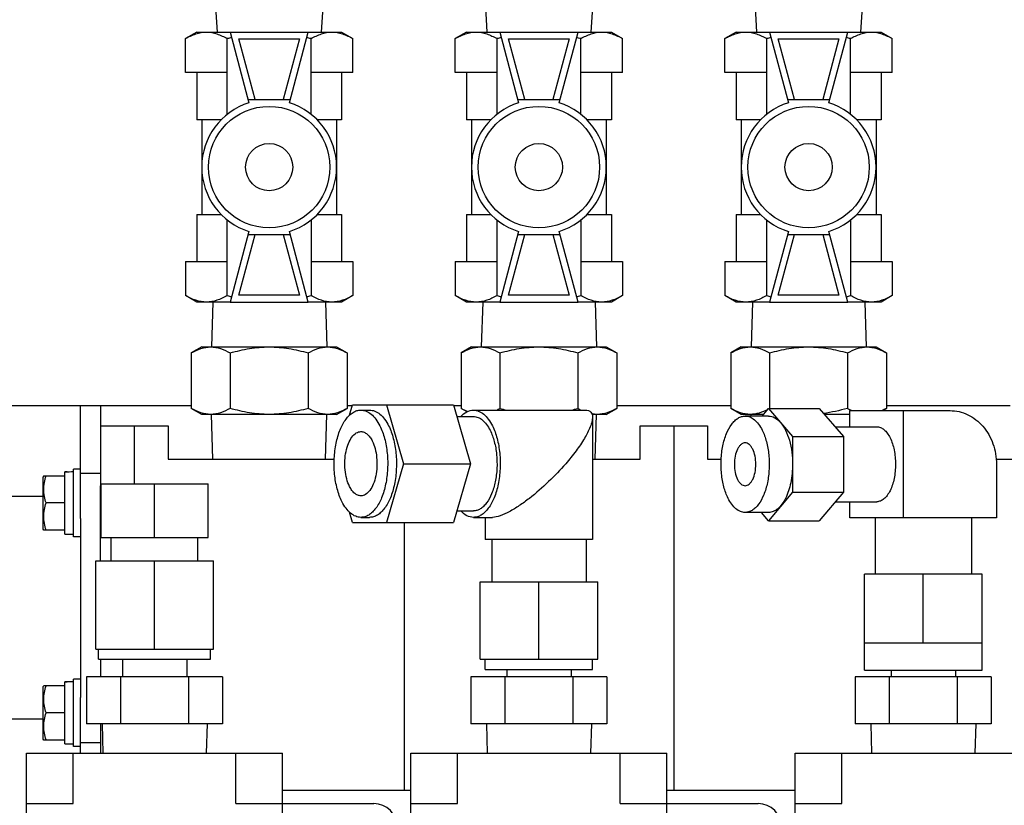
# Model space of a CAD drawing. Header units: millimetres. Extents: x 0 to 4195, y 0 to 2965.
# Tile 10 of 27: x 527 to 673, y 2134 to 2250. Entities that reach past the tile are written whole.
import ezdxf

# ---------------------------------------------------------------- set-up
doc = ezdxf.new("R2010")
doc.units = ezdxf.units.MM
doc.header["$LTSCALE"] = 231.275
doc.layers.get('0').update_dxf_attribs({"linetype": 'CONTINUOUS'})
for name, color, linetype in [('02___PRT_ALL_AXES', 7, 'CONTINUOUS'), ('3_DATUM_AXES', 7, 'CONTINUOUS'), ('7_ALL_FEATURES', 7, 'CONTINUOUS'), ('_11165', 7, 'CONTINUOUS'), ('_26916', 7, 'CONTINUOUS'), ('ALL_AXIS', 7, 'CONTINUOUS'), ('ALL_FEATURE', 7, 'CONTINUOUS')]:
    doc.layers.add(name, color=color, linetype=linetype)

msp = doc.modelspace()

# ---------------------------------------------------------------- linework, layer by layer
at = {"color": 7, "linetype": 'Continuous'}
for p, q in [((575.5503, 2191.8322), (575.9968, 2193.379)), ((575.9968, 2193.379), (590.9747, 2193.379)), ((581.037, 2193.379), (583.5572, 2184.649)), ((590.9747, 2193.379), (593.4948, 2184.649)), ((503.6143, 2193.269), (538.6143, 2193.269)), ((535.6143, 2181.1072), (535.6143, 2193.269)), ((538.6143, 2193.269), (538.6143, 2181.3831)), ((577.2179, 2192.599), (578.5169, 2192.599)), ((593.9062, 2192.599), (610.4992, 2192.599)), ((636.7074, 2191.714), (637.6646, 2192.8193)), ((637.6646, 2192.8193), (641.2371, 2188.6941)), ((637.6646, 2192.8193), (645.1991, 2192.8193)), ((645.1991, 2192.8193), (648.7716, 2188.6941)), ((649.7544, 2190.124), (649.7544, 2192.519)), ((649.7544, 2192.519), (664.5893, 2192.519)), ((657.7044, 2176.619), (657.7044, 2192.519)), ((591.4741, 2191.649), (593.9062, 2191.649)), ((611.5643, 2191.5286), (611.5643, 2173.439)), ((637.6646, 2191.714), (634.2005, 2191.714)), ((543.6143, 2190.269), (548.6143, 2190.269)), ((548.6143, 2190.269), (548.6143, 2185.309)), ((618.6143, 2185.309), (618.6143, 2190.269)), ((618.6143, 2190.269), (628.6143, 2190.269)), ((628.6143, 2190.269), (628.6143, 2185.309)), ((647.5333, 2190.124), (653.7294, 2190.124)), ((641.2371, 2188.6941), (641.2371, 2180.4438)), ((641.2371, 2188.6941), (648.7716, 2188.6941)), ((648.7716, 2188.6941), (648.7716, 2180.4438)), ((548.6143, 2185.309), (573.2717, 2185.309)), ((583.5572, 2184.649), (581.037, 2175.919)), ((583.5572, 2184.649), (593.4948, 2184.649)), ((593.4948, 2184.649), (590.9747, 2175.919)), ((611.5643, 2185.309), (618.6143, 2185.309)), ((628.6143, 2185.309), (630.6527, 2185.309)), ((671.4182, 2185.309), (687.6527, 2185.309)), ((671.4742, 2184.569), (671.4742, 2176.619)), ((533.3143, 2174.2253), (533.3143, 2183.425)), ((535.6143, 2183.269), (538.6143, 2183.269)), ((538.6743, 2173.729), (538.6743, 2181.669)), ((538.6743, 2181.669), (554.5543, 2181.669)), ((546.6143, 2173.729), (546.6143, 2181.669)), ((554.5543, 2173.729), (554.5543, 2181.669)), ((641.2371, 2180.4438), (637.6646, 2176.1977)), ((641.2371, 2180.4438), (648.7716, 2180.4438)), ((648.7716, 2180.4438), (645.1991, 2176.1977)), ((647.5686, 2179.014), (653.7294, 2179.014)), ((649.7544, 2176.619), (649.7544, 2179.014)), ((575.9968, 2175.919), (575.5503, 2177.4657)), ((591.4741, 2177.649), (593.9062, 2177.649)), ((637.6646, 2177.424), (634.2005, 2177.424)), ((637.6646, 2176.1977), (636.6329, 2177.424)), ((535.6143, 2176.5434), (535.6143, 2149.9945)), ((575.9968, 2175.919), (590.9747, 2175.919)), ((577.2179, 2176.699), (578.5169, 2176.699)), ((593.9062, 2176.699), (596.7294, 2176.699)), ((595.6643, 2176.699), (595.6643, 2173.439)), ((637.6646, 2176.1977), (645.1991, 2176.1977)), ((671.4742, 2176.619), (649.7544, 2176.619)), ((653.4693, 2176.619), (653.4693, 2168.289)), ((667.7593, 2176.619), (667.7593, 2168.289)), ((538.6743, 2173.729), (554.5543, 2173.729)), ((611.5642, 2173.439), (595.6644, 2173.439)), ((596.6143, 2173.439), (596.6143, 2167.144)), ((610.6143, 2173.439), (610.6143, 2167.144)), ((537.8843, 2157.169), (537.8843, 2170.229)), ((537.8843, 2170.229), (555.3443, 2170.229)), ((546.6143, 2157.169), (546.6143, 2170.229)), ((555.3443, 2157.169), (555.3443, 2170.229)), ((594.8843, 2155.669), (594.8843, 2167.144)), ((594.8843, 2167.144), (612.3443, 2167.144)), ((603.6143, 2155.669), (603.6143, 2167.144)), ((612.3443, 2155.669), (612.3443, 2167.144)), ((651.8843, 2154.069), (651.8843, 2168.289)), ((669.3443, 2168.289), (651.8843, 2168.289)), ((660.6143, 2158.069), (660.6143, 2168.289)), ((669.3443, 2154.069), (669.3443, 2168.289)), ((537.8843, 2157.169), (555.3443, 2157.169)), ((538.3208, 2155.669), (538.3208, 2157.169)), ((554.9078, 2155.669), (554.9078, 2157.169)), ((669.3443, 2158.069), (651.8843, 2158.069)), ((594.8843, 2155.669), (612.3443, 2155.669)), ((651.8844, 2154.069), (669.3442, 2154.069)), ((533.3143, 2143.1126), (533.3143, 2152.3123)), ((535.6143, 2141.769), (535.6143, 2145.4307)), ((538.6143, 2145.1549), (538.6143, 2141.769)), ((538.6143, 2143.269), (535.6143, 2143.269)), ((527.6143, 2054.269), (527.6143, 2141.769)), ((527.6143, 2141.769), (565.6143, 2141.769)), ((534.5624, 2134.269), (534.5624, 2141.769)), ((558.6663, 2134.269), (558.6663, 2141.769)), ((565.6143, 2124.269), (565.6143, 2141.769)), ((584.6143, 2054.269), (584.6143, 2141.769)), ((584.6143, 2141.769), (622.6143, 2141.769)), ((591.5624, 2134.269), (591.5624, 2141.769)), ((615.6663, 2134.269), (615.6663, 2141.769)), ((622.6143, 2124.269), (622.6143, 2141.769)), ((641.6143, 2054.269), (641.6143, 2141.769)), ((641.6143, 2141.769), (679.6143, 2141.769)), ((648.5624, 2134.269), (648.5624, 2141.769)), ((527.6143, 2134.269), (534.5624, 2134.269)), ((558.6663, 2134.269), (579.1143, 2134.269)), ((584.6143, 2134.269), (591.5624, 2134.269)), ((615.6663, 2134.269), (636.1143, 2134.269)), ((641.6143, 2134.269), (648.5624, 2134.269))]:
    msp.add_line(p, q, dxfattribs=at)
at = {"color": 3, "linetype": 'Continuous'}
for p, q in [((538.6143, 2193.269), (552.0673, 2193.269)), ((575.1613, 2193.269), (575.965, 2193.269)), ((591.0064, 2193.269), (592.0673, 2193.269)), ((615.1613, 2193.269), (632.0673, 2193.269)), ((655.1613, 2193.269), (673.5338, 2193.269))]:
    msp.add_line(p, q, dxfattribs=at)
at = {"color": 7, "linetype": 'Continuous'}
for centre, radius, start, end in [((533.196, 2162.3284), 21.0969, 87.912858, 89.678616), ((533.196, 2131.2157), 21.0969, 87.912858, 89.678616), ((579.1143, 2130.769), 3.5, 0, 90), ((636.1143, 2130.769), 3.5, 0, 90)]:
    msp.add_arc(centre, radius, start, end, dxfattribs=at)
msp.add_ellipse((677.13, 2151.3037), major_axis=(440.8481, 0), ratio=0.53524075, dxfattribs=at)
for centre in [(534.7333, 2178.8253), (534.7333, 2147.7126)]:
    msp.add_ellipse(centre, major_axis=(9.8647, 0), ratio=0.46630766, start_param=1.58286137, end_param=1.71514443, dxfattribs=at)
for points, knots in [([(578.5169, 2192.599), (578.7804, 2192.599), (579.3388, 2192.4826), (580.1006, 2191.9967), (580.7851, 2191.2393), (581.4962, 2190.0403), (582.1008, 2188.3354), (582.4747, 2186.1723), (582.5292, 2183.8839), (582.2594, 2181.6578), (581.6888, 2179.6765), (580.9634, 2178.2866), (580.252, 2177.4642), (579.7028, 2177.0305), (579.1206, 2176.761), (578.7134, 2176.699), (578.5169, 2176.699)], [0, 0, 0, 0, 0.04112517, 0.08650361, 0.13884505, 0.19908136, 0.30306795, 0.41917358, 0.54045059, 0.65911928, 0.76781108, 0.86091112, 0.90092124, 0.93677791, 0.96932543, 1, 1, 1, 1]), ([(592.0232, 2191.6504), (592.2852, 2191.9322), (592.849, 2192.4037), (593.5727, 2192.599), (593.9062, 2192.599)], [0, 0, 0, 0, 0.53576116, 1, 1, 1, 1]), ([(593.9062, 2192.599), (594.1696, 2192.599), (594.7281, 2192.4826), (595.4898, 2191.9967), (596.1743, 2191.2393), (596.8855, 2190.0403), (597.4901, 2188.3354), (597.864, 2186.1723), (597.9184, 2183.8839), (597.6487, 2181.6578), (597.078, 2179.6765), (596.3527, 2178.2866), (595.6412, 2177.4642), (595.0921, 2177.0305), (594.5099, 2176.761), (594.1027, 2176.699), (593.9062, 2176.699)], [0, 0, 0, 0, 0.04112517, 0.08650359, 0.13884535, 0.19908151, 0.3030681, 0.41917358, 0.54045074, 0.65911965, 0.76781124, 0.86091098, 0.9009213, 0.93677747, 0.96932611, 1, 1, 1, 1]), ([(610.4992, 2192.599), (610.6594, 2192.599), (610.9569, 2192.5663), (611.3331, 2192.3387), (611.5351, 2191.9641), (611.5642, 2191.6832), (611.5643, 2191.5351)], [0, 0, 0, 0, 0.28095405, 0.51297859, 0.74029666, 1, 1, 1, 1]), ([(664.5893, 2192.519), (665.0399, 2192.519), (665.9501, 2192.4146), (667.7049, 2191.7973), (669.6412, 2190.271), (671.1304, 2187.6381), (671.4742, 2185.598), (671.4742, 2184.569)], [0, 0, 0, 0, 0.11645583, 0.23433909, 0.47736626, 0.73406339, 1, 1, 1, 1]), ([(593.9062, 2191.649), (594.1382, 2191.649), (594.6299, 2191.5465), (595.3006, 2191.1187), (595.9033, 2190.4518), (596.5295, 2189.396), (597.0618, 2187.8949), (597.391, 2185.9903), (597.439, 2183.9753), (597.2015, 2182.0152), (596.699, 2180.2707), (596.0603, 2179.0469), (595.4339, 2178.3228), (594.9504, 2177.9408), (594.4377, 2177.7036), (594.0792, 2177.649), (593.9062, 2177.649)], [0, 0, 0, 0, 0.04112502, 0.08650354, 0.1388454, 0.19908185, 0.30306797, 0.41917363, 0.54045069, 0.65911943, 0.76781161, 0.86091118, 0.90092139, 0.93677702, 0.96932705, 1, 1, 1, 1]), ([(611.5643, 2191.5351), (611.5645, 2191.3116), (611.4866, 2190.8231), (611.1261, 2189.7541), (610.348, 2188.2938), (609.1076, 2186.4795), (608.1241, 2185.2664), (607.5893, 2184.649)], [0, 0, 0, 0, 0.08319386, 0.18218233, 0.41932021, 0.695873, 1, 1, 1, 1]), ([(634.2005, 2177.424), (633.9638, 2177.424), (633.4618, 2177.5286), (632.7773, 2177.9652), (632.1621, 2178.6459), (631.5229, 2179.7236), (630.9795, 2181.2558), (630.6435, 2183.1999), (630.5946, 2185.2565), (630.837, 2187.2573), (631.3499, 2189.0379), (632.0018, 2190.2871), (632.6412, 2191.0262), (633.1347, 2191.416), (633.658, 2191.6582), (634.0239, 2191.714), (634.2005, 2191.714)], [0, 0, 0, 0, 0.04112517, 0.0865036, 0.13884531, 0.19908162, 0.30306817, 0.41917357, 0.54045068, 0.65911964, 0.76781133, 0.86091113, 0.90092135, 0.93677757, 0.96932612, 1, 1, 1, 1]), ([(634.2005, 2191.714), (634.4373, 2191.714), (634.9393, 2191.6094), (635.6238, 2191.1727), (636.239, 2190.492), (636.8782, 2189.4144), (637.4216, 2187.8821), (637.7576, 2185.9381), (637.8065, 2183.8814), (637.5641, 2181.8807), (637.0512, 2180.1), (636.3993, 2178.8508), (635.7599, 2178.1117), (635.2663, 2177.7219), (634.7431, 2177.4797), (634.3772, 2177.424), (634.2005, 2177.424)], [0, 0, 0, 0, 0.04112517, 0.08650358, 0.13884528, 0.19908157, 0.30306811, 0.41917349, 0.54045059, 0.65911954, 0.76781124, 0.86091104, 0.90092127, 0.93677752, 0.9693261, 1, 1, 1, 1]), ([(637.6646, 2191.714), (637.9834, 2191.714), (638.68, 2191.5126), (639.2067, 2191.0386), (639.4509, 2190.7567)], [0, 0, 0, 0, 0.46078618, 1, 1, 1, 1]), ([(639.4509, 2190.7567), (639.7467, 2190.4152), (640.2706, 2189.5722), (641.0294, 2187.5192), (641.2371, 2185.7704), (641.2371, 2184.569)], [0, 0, 0, 0, 0.20708792, 0.44925561, 1, 1, 1, 1]), ([(653.7294, 2190.124), (653.9135, 2190.124), (654.3037, 2190.0426), (654.836, 2189.7032), (655.3143, 2189.174), (655.8968, 2188.1908), (656.3802, 2186.6291), (656.5069, 2185.2811), (656.5069, 2184.569)], [0, 0, 0, 0, 0.08230692, 0.1731323, 0.27789055, 0.39845061, 0.68162579, 1, 1, 1, 1]), ([(634.2005, 2187.744), (634.0953, 2187.744), (633.8723, 2187.6975), (633.5681, 2187.5035), (633.2947, 2187.201), (632.9617, 2186.639), (632.6855, 2185.7464), (632.613, 2184.976), (632.613, 2184.569)], [0, 0, 0, 0, 0.08230683, 0.17313193, 0.27788995, 0.39844982, 0.68162368, 1, 1, 1, 1]), ([(635.788, 2184.569), (635.788, 2184.976), (635.7156, 2185.7464), (635.4393, 2186.639), (635.1064, 2187.201), (634.833, 2187.5035), (634.5288, 2187.6975), (634.3058, 2187.744), (634.2005, 2187.744)], [0, 0, 0, 0, 0.31837632, 0.60155018, 0.72211005, 0.82686807, 0.91769317, 1, 1, 1, 1]), ([(607.5893, 2184.649), (606.7886, 2183.7244), (605.0707, 2181.9254), (602.7336, 2179.8799), (600.7511, 2178.433), (599.306, 2177.5423), (597.9853, 2176.9223), (597.1113, 2176.699), (596.7294, 2176.699)], [0, 0, 0, 0, 0.26827891, 0.54481095, 0.67985997, 0.80638574, 0.91623781, 1, 1, 1, 1]), ([(632.613, 2184.569), (632.613, 2184.162), (632.6855, 2183.3915), (632.9617, 2182.4989), (633.2947, 2181.9369), (633.5681, 2181.6345), (633.8723, 2181.4404), (634.0953, 2181.394), (634.2005, 2181.394)], [0, 0, 0, 0, 0.31837632, 0.60155018, 0.72211005, 0.82686807, 0.91769317, 1, 1, 1, 1]), ([(634.2005, 2181.394), (634.3058, 2181.394), (634.5288, 2181.4404), (634.833, 2181.6345), (635.1064, 2181.9369), (635.4393, 2182.4989), (635.7156, 2183.3915), (635.788, 2184.162), (635.788, 2184.569)], [0, 0, 0, 0, 0.08230683, 0.17313193, 0.27788995, 0.39844982, 0.68162368, 1, 1, 1, 1]), ([(641.2371, 2184.569), (641.2371, 2183.6531), (641.0742, 2181.9192), (640.4524, 2179.9105), (639.7032, 2178.6459), (639.0879, 2177.9652), (638.4034, 2177.5285), (637.9014, 2177.424), (637.6646, 2177.424)], [0, 0, 0, 0, 0.31837416, 0.60154931, 0.72210916, 0.82686828, 0.91769071, 1, 1, 1, 1]), ([(656.5069, 2184.569), (656.5069, 2183.8569), (656.3802, 2182.5089), (655.8968, 2180.9472), (655.3143, 2179.964), (654.836, 2179.4348), (654.3037, 2179.0953), (653.9135, 2179.014), (653.7294, 2179.014)], [0, 0, 0, 0, 0.31837421, 0.60154939, 0.72210945, 0.8268677, 0.91769308, 1, 1, 1, 1]), ([(593.9062, 2176.699), (593.5727, 2176.699), (592.849, 2176.8942), (592.2852, 2177.3657), (592.0232, 2177.6476)], [0, 0, 0, 0, 0.46423884, 1, 1, 1, 1])]:
    msp.add_open_spline(points, degree=3, knots=knots, dxfattribs=at)
at = {"layer": '02___PRT_ALL_AXES', "color": 7, "linetype": 'Continuous'}
for p, q in [((538.6143, 2190.269), (548.6143, 2190.269)), ((543.6143, 2190.269), (543.6143, 2181.669)), ((618.6143, 2190.269), (628.6143, 2190.269)), ((623.6143, 2190.269), (623.6143, 2136.269)), ((538.6143, 2170.229), (538.6143, 2181.3831)), ((530.1143, 2179.769), (521.6143, 2179.769)), ((583.6143, 2175.919), (583.6143, 2136.269)), ((538.6143, 2155.669), (538.6143, 2153.069)), ((541.8493, 2155.669), (541.8493, 2153.069)), ((551.3793, 2155.669), (551.3793, 2153.069)), ((598.8493, 2154.169), (598.8493, 2153.069)), ((608.3793, 2154.169), (608.3793, 2153.069)), ((655.8493, 2154.069), (655.8493, 2153.069)), ((665.3793, 2154.069), (665.3793, 2153.069)), ((530.1143, 2146.769), (521.6143, 2146.769)), ((538.6143, 2146.069), (538.6143, 2145.1549)), ((538.8322, 2146.069), (538.9666, 2141.769)), ((554.3964, 2146.069), (554.262, 2141.769)), ((595.8322, 2146.069), (595.9666, 2141.769)), ((611.3964, 2146.069), (611.262, 2141.769)), ((652.8322, 2146.069), (652.9666, 2141.769)), ((668.3964, 2146.069), (668.262, 2141.769)), ((565.6143, 2136.269), (584.6143, 2136.269)), ((622.6143, 2136.269), (641.6143, 2136.269))]:
    msp.add_line(p, q, dxfattribs=at)
at = {"layer": '3_DATUM_AXES', "color": 7, "linetype": 'Continuous'}
for p, q in [((555.6768, 2252.309), (555.9077, 2248.609)), ((571.5518, 2252.309), (571.321, 2248.609)), ((595.6768, 2252.309), (595.9077, 2248.609)), ((611.5518, 2252.309), (611.321, 2248.609)), ((635.6768, 2252.309), (635.9077, 2248.609)), ((651.5518, 2252.309), (651.321, 2248.609))]:
    msp.add_line(p, q, dxfattribs=at)
at = {"layer": '7_ALL_FEATURES', "color": 7, "linetype": 'Continuous'}
for p, q in [((555.2833, 2208.609), (555.0755, 2201.959)), ((571.9453, 2208.609), (572.1531, 2201.959)), ((595.2833, 2208.609), (595.0755, 2201.959)), ((611.9453, 2208.609), (612.1531, 2201.959)), ((635.2833, 2208.609), (635.0755, 2201.959)), ((651.9453, 2208.609), (652.1531, 2201.959)), ((553.6143, 2201.959), (552.0673, 2201.0658)), ((552.0673, 2201.0658), (552.0673, 2192.8521)), ((553.6144, 2201.959), (573.6142, 2201.959)), ((557.8408, 2201.0658), (557.8408, 2192.8521)), ((569.3878, 2201.0658), (569.3878, 2192.8521)), ((573.6143, 2201.959), (575.1613, 2201.0658)), ((575.1613, 2201.0658), (575.1613, 2192.8521)), ((593.6143, 2201.959), (592.0673, 2201.0658)), ((592.0673, 2201.0658), (592.0673, 2192.8521)), ((593.6144, 2201.959), (613.6142, 2201.959)), ((597.8408, 2201.0658), (597.8408, 2192.8521)), ((609.3878, 2201.0658), (609.3878, 2192.8521)), ((613.6143, 2201.959), (615.1613, 2201.0658)), ((615.1613, 2201.0658), (615.1613, 2192.8521)), ((633.6143, 2201.959), (632.0673, 2201.0658)), ((632.0673, 2201.0658), (632.0673, 2192.8521)), ((633.6144, 2201.959), (653.6142, 2201.959)), ((637.8408, 2201.0658), (637.8408, 2192.8521)), ((649.3878, 2201.0658), (649.3878, 2192.8521)), ((653.6143, 2201.959), (655.1613, 2201.0658)), ((655.1613, 2201.0658), (655.1613, 2192.8521)), ((553.6143, 2191.959), (552.0673, 2192.8521)), ((573.6142, 2191.959), (553.6144, 2191.959)), ((555.2833, 2185.309), (555.0755, 2191.959)), ((571.9453, 2185.309), (572.1531, 2191.959)), ((573.6143, 2191.959), (575.1613, 2192.8521)), ((592.9545, 2192.3399), (592.0673, 2192.8521)), ((613.6142, 2191.959), (611.5022, 2191.959)), ((611.9453, 2185.309), (612.1531, 2191.959)), ((613.6143, 2191.959), (615.1613, 2192.8521)), ((633.6143, 2191.959), (632.0673, 2192.8521)), ((636.9196, 2191.959), (633.6144, 2191.959)), ((635.0832, 2191.714), (635.0755, 2191.959)), ((649.7544, 2191.959), (645.9441, 2191.959)), ((654.5843, 2192.519), (655.1613, 2192.8521)), ((536.5338, 2153.069), (536.5338, 2146.069)), ((556.6949, 2153.069), (536.5338, 2153.069)), ((541.5741, 2153.069), (541.5741, 2146.069)), ((551.6546, 2153.069), (551.6546, 2146.069)), ((556.6949, 2153.069), (556.6949, 2146.069)), ((593.5338, 2153.069), (593.5338, 2146.069)), ((613.6949, 2153.069), (593.5338, 2153.069)), ((598.5741, 2153.069), (598.5741, 2146.069)), ((608.6546, 2153.069), (608.6546, 2146.069)), ((613.6949, 2153.069), (613.6949, 2146.069)), ((650.5338, 2153.069), (650.5338, 2146.069)), ((670.6949, 2153.069), (650.5338, 2153.069)), ((655.5741, 2153.069), (655.5741, 2146.069)), ((665.6546, 2153.069), (665.6546, 2146.069)), ((670.6949, 2153.069), (670.6949, 2146.069)), ((556.6949, 2146.069), (536.5338, 2146.069)), ((613.6949, 2146.069), (593.5338, 2146.069)), ((670.6949, 2146.069), (650.5338, 2146.069))]:
    msp.add_line(p, q, dxfattribs=at)
for centre, radius, start, end in [((593.2348, 2200.8096), 9.1944, 296.619606, 300.063499), ((605.5777, 2219.6074), 27.8515, 253.871575, 255.943388), ((601.6355, 2219.6642), 27.9103, 284.103036, 286.126533), ((613.9968, 2200.8145), 9.2001, 239.935994, 243.377362), ((632.7638, 2201.6454), 10.1537, 299.592846, 300.001014), ((646.1143, 2221.5114), 29.8296, 253.897446, 254.148181), ((654.0623, 2200.9328), 9.3353, 239.951692, 242.913101), ((653.486, 2199.8169), 8.0794, 242.948305, 244.664916)]:
    msp.add_arc(centre, radius, start, end, dxfattribs=at)
for points, knots in [([(552.0673, 2201.0658), (552.5205, 2201.3274), (553.4413, 2201.7744), (554.4611, 2201.959), (554.9541, 2201.959)], [0, 0, 0, 0, 0.51491854, 1, 1, 1, 1]), ([(554.9541, 2201.959), (555.447, 2201.959), (556.4668, 2201.7744), (557.3877, 2201.3274), (557.8408, 2201.0658)], [0, 0, 0, 0, 0.4850801, 1, 1, 1, 1]), ([(557.8408, 2201.0658), (558.7789, 2201.3366), (560.6833, 2201.7884), (562.6383, 2201.959), (563.6143, 2201.959)], [0, 0, 0, 0, 0.50009219, 1, 1, 1, 1]), ([(563.6143, 2201.959), (564.5903, 2201.959), (566.5454, 2201.7885), (568.4498, 2201.3366), (569.3878, 2201.0658)], [0, 0, 0, 0, 0.4999074, 1, 1, 1, 1]), ([(569.3878, 2201.0658), (569.841, 2201.3274), (570.7619, 2201.7744), (571.7817, 2201.959), (572.2746, 2201.959)], [0, 0, 0, 0, 0.51491854, 1, 1, 1, 1]), ([(572.2746, 2201.959), (572.7675, 2201.959), (573.7873, 2201.7744), (574.7082, 2201.3274), (575.1613, 2201.0658)], [0, 0, 0, 0, 0.4850801, 1, 1, 1, 1]), ([(592.0673, 2201.0658), (592.5205, 2201.3274), (593.4413, 2201.7744), (594.4611, 2201.959), (594.9541, 2201.959)], [0, 0, 0, 0, 0.51491854, 1, 1, 1, 1]), ([(594.9541, 2201.959), (595.447, 2201.959), (596.4668, 2201.7744), (597.3877, 2201.3274), (597.8408, 2201.0658)], [0, 0, 0, 0, 0.4850801, 1, 1, 1, 1]), ([(597.8408, 2201.0658), (598.7789, 2201.3366), (600.6833, 2201.7884), (602.6383, 2201.959), (603.6143, 2201.959)], [0, 0, 0, 0, 0.50009219, 1, 1, 1, 1]), ([(603.6143, 2201.959), (604.5903, 2201.959), (606.5454, 2201.7885), (608.4498, 2201.3366), (609.3878, 2201.0658)], [0, 0, 0, 0, 0.4999074, 1, 1, 1, 1]), ([(609.3878, 2201.0658), (609.841, 2201.3274), (610.7619, 2201.7744), (611.7817, 2201.959), (612.2746, 2201.959)], [0, 0, 0, 0, 0.51491854, 1, 1, 1, 1]), ([(612.2746, 2201.959), (612.7675, 2201.959), (613.7873, 2201.7744), (614.7082, 2201.3274), (615.1613, 2201.0658)], [0, 0, 0, 0, 0.4850801, 1, 1, 1, 1]), ([(632.0673, 2201.0658), (632.5205, 2201.3274), (633.4413, 2201.7744), (634.4611, 2201.959), (634.9541, 2201.959)], [0, 0, 0, 0, 0.51491854, 1, 1, 1, 1]), ([(634.9541, 2201.959), (635.447, 2201.959), (636.4668, 2201.7744), (637.3877, 2201.3274), (637.8408, 2201.0658)], [0, 0, 0, 0, 0.4850801, 1, 1, 1, 1]), ([(637.8408, 2201.0658), (638.7789, 2201.3366), (640.6833, 2201.7884), (642.6383, 2201.959), (643.6143, 2201.959)], [0, 0, 0, 0, 0.50009219, 1, 1, 1, 1]), ([(643.6143, 2201.959), (644.5903, 2201.959), (646.5454, 2201.7885), (648.4498, 2201.3366), (649.3878, 2201.0658)], [0, 0, 0, 0, 0.4999074, 1, 1, 1, 1]), ([(649.3878, 2201.0658), (649.841, 2201.3274), (650.7619, 2201.7744), (651.7817, 2201.959), (652.2746, 2201.959)], [0, 0, 0, 0, 0.51491854, 1, 1, 1, 1]), ([(652.2746, 2201.959), (652.7675, 2201.959), (653.7873, 2201.7744), (654.7082, 2201.3274), (655.1613, 2201.0658)], [0, 0, 0, 0, 0.4850801, 1, 1, 1, 1]), ([(554.9541, 2191.959), (554.4611, 2191.959), (553.4413, 2192.1435), (552.5205, 2192.5905), (552.0673, 2192.8521)], [0, 0, 0, 0, 0.48508146, 1, 1, 1, 1]), ([(557.8408, 2192.8521), (557.3877, 2192.5905), (556.4668, 2192.1435), (555.447, 2191.959), (554.9541, 2191.959)], [0, 0, 0, 0, 0.51491989, 1, 1, 1, 1]), ([(563.6143, 2191.959), (562.6383, 2191.959), (560.6833, 2192.1295), (558.7789, 2192.5813), (557.8408, 2192.8521)], [0, 0, 0, 0, 0.49990782, 1, 1, 1, 1]), ([(569.3878, 2192.8521), (568.4498, 2192.5813), (566.5454, 2192.1295), (564.5903, 2191.959), (563.6143, 2191.959)], [0, 0, 0, 0, 0.50010218, 1, 1, 1, 1]), ([(572.2746, 2191.959), (571.7817, 2191.959), (570.7619, 2192.1435), (569.841, 2192.5905), (569.3878, 2192.8521)], [0, 0, 0, 0, 0.48508146, 1, 1, 1, 1]), ([(575.1613, 2192.8521), (574.7082, 2192.5905), (573.7873, 2192.1435), (572.7675, 2191.959), (572.2746, 2191.959)], [0, 0, 0, 0, 0.51491989, 1, 1, 1, 1]), ([(593.0339, 2192.37), (592.9521, 2192.4039), (592.622, 2192.5482), (592.3026, 2192.7163), (592.0673, 2192.8521)], [0, 0, 0, 0, 0.24575098, 1, 1, 1, 1]), ([(615.1613, 2192.8521), (614.7082, 2192.5905), (613.7873, 2192.1435), (612.7675, 2191.959), (612.2746, 2191.959)], [0, 0, 0, 0, 0.51491989, 1, 1, 1, 1]), ([(634.9541, 2191.959), (634.4611, 2191.959), (633.4413, 2192.1435), (632.5205, 2192.5905), (632.0673, 2192.8521)], [0, 0, 0, 0, 0.48508146, 1, 1, 1, 1]), ([(637.5736, 2192.7033), (637.16, 2192.4816), (636.3178, 2192.1079), (635.3996, 2191.959), (634.9541, 2191.959)], [0, 0, 0, 0, 0.5129399, 1, 1, 1, 1])]:
    msp.add_open_spline(points, degree=3, knots=knots, dxfattribs=at)
for points in [[(612.2746, 2191.959), (612.0041, 2191.959), (611.7327, 2191.985), (611.4667, 2192.0339)], [(649.3878, 2192.8521), (648.2206, 2192.5152), (647.0275, 2192.248), (645.8219, 2192.098)], [(655.1613, 2192.8521), (654.9522, 2192.7314), (654.7386, 2192.6178), (654.5203, 2192.5146)]]:
    msp.add_open_spline(points, degree=3, dxfattribs=at)
at = {"layer": '_11165', "color": 7, "linetype": 'Continuous'}
for p, q in [((557.8114, 2248.609), (560.6143, 2238.1484)), ((557.8114, 2248.609), (569.4172, 2248.609)), ((561.5262, 2238.609), (559.1146, 2247.609)), ((559.1146, 2247.609), (568.114, 2247.609)), ((568.114, 2247.609), (565.7025, 2238.609)), ((566.6143, 2238.1484), (569.4172, 2248.609)), ((597.8114, 2248.609), (600.6143, 2238.1484)), ((597.8114, 2248.609), (609.4172, 2248.609)), ((601.5262, 2238.609), (599.1146, 2247.609)), ((599.1146, 2247.609), (608.114, 2247.609)), ((608.114, 2247.609), (605.7025, 2238.609)), ((606.6143, 2238.1484), (609.4172, 2248.609)), ((637.8114, 2248.609), (640.6143, 2238.1484)), ((637.8114, 2248.609), (649.4172, 2248.609)), ((641.5262, 2238.609), (639.1146, 2247.609)), ((639.1146, 2247.609), (648.114, 2247.609)), ((648.114, 2247.609), (645.7025, 2238.609)), ((646.6143, 2238.1484), (649.4172, 2248.609)), ((560.4909, 2238.609), (566.7377, 2238.609)), ((600.4909, 2238.609), (606.7377, 2238.609)), ((640.4909, 2238.609), (646.7377, 2238.609)), ((560.6143, 2219.0696), (557.8114, 2208.609)), ((559.1146, 2209.609), (561.5262, 2218.609)), ((560.4909, 2218.609), (566.7377, 2218.609)), ((565.7025, 2218.609), (568.114, 2209.609)), ((569.4172, 2208.609), (566.6143, 2219.0696)), ((600.6143, 2219.0696), (597.8114, 2208.609)), ((599.1146, 2209.609), (601.5262, 2218.609)), ((600.4909, 2218.609), (606.7377, 2218.609)), ((605.7025, 2218.609), (608.114, 2209.609)), ((609.4172, 2208.609), (606.6143, 2219.0696)), ((640.6143, 2219.0696), (637.8114, 2208.609)), ((639.1146, 2209.609), (641.5262, 2218.609)), ((640.4909, 2218.609), (646.7377, 2218.609)), ((645.7025, 2218.609), (648.114, 2209.609)), ((649.4172, 2208.609), (646.6143, 2219.0696)), ((568.114, 2209.609), (559.1146, 2209.609)), ((608.114, 2209.609), (599.1146, 2209.609)), ((648.114, 2209.609), (639.1146, 2209.609)), ((557.8114, 2208.609), (569.4172, 2208.609)), ((597.8114, 2208.609), (609.4172, 2208.609)), ((637.8114, 2208.609), (649.4172, 2208.609))]:
    msp.add_line(p, q, dxfattribs=at)
for centre, radius in [((563.6143, 2228.609), 9), ((603.6143, 2228.609), 9), ((643.6143, 2228.609), 9), ((563.6143, 2228.609), 3.5), ((603.6143, 2228.609), 3.5), ((643.6143, 2228.609), 3.5)]:
    msp.add_circle(centre, radius, dxfattribs=at)
for centre, start, end in [((563.6143, 2228.609), 107.457603, 252.542397), ((563.6143, 2228.609), 287.457603, 72.542397), ((603.6143, 2228.609), 107.457603, 252.542397), ((603.6143, 2228.609), 287.457603, 72.542397), ((643.6143, 2228.609), 107.457603, 252.542397), ((643.6143, 2228.609), 287.457603, 72.542397)]:
    msp.add_arc(centre, 10, start, end, dxfattribs=at)
at = {"layer": '_26916', "color": 7, "linetype": 'Continuous'}
for p, q in [((552.8643, 2248.609), (551.2013, 2247.6488)), ((551.2013, 2242.609), (551.2013, 2247.6488)), ((552.8643, 2248.609), (557.8114, 2248.609)), ((557.4078, 2236.4146), (557.4078, 2247.6488)), ((569.4172, 2248.609), (574.3643, 2248.609)), ((569.8208, 2236.4146), (569.8208, 2247.6488)), ((574.3643, 2248.609), (576.0274, 2247.6488)), ((576.0274, 2242.609), (576.0274, 2247.6488)), ((592.8643, 2248.609), (591.2013, 2247.6488)), ((591.2013, 2242.609), (591.2013, 2247.6488)), ((592.8643, 2248.609), (597.8114, 2248.609)), ((597.4078, 2236.4146), (597.4078, 2247.6488)), ((609.4172, 2248.609), (614.3643, 2248.609)), ((609.8208, 2236.4146), (609.8208, 2247.6488)), ((614.3643, 2248.609), (616.0274, 2247.6488)), ((616.0274, 2242.609), (616.0274, 2247.6488)), ((632.8643, 2248.609), (631.2013, 2247.6488)), ((631.2013, 2242.609), (631.2013, 2247.6488)), ((632.8643, 2248.609), (637.8114, 2248.609)), ((637.4078, 2236.4146), (637.4078, 2247.6488)), ((649.4172, 2248.609), (654.3643, 2248.609)), ((649.8208, 2236.4146), (649.8208, 2247.6488)), ((654.3643, 2248.609), (656.0274, 2247.6488)), ((656.0274, 2242.609), (656.0274, 2247.6488)), ((557.4078, 2242.609), (551.2013, 2242.609)), ((552.8643, 2242.609), (552.8643, 2235.609)), ((576.0274, 2242.609), (569.8208, 2242.609)), ((574.3643, 2242.609), (574.3643, 2235.609)), ((597.4078, 2242.609), (591.2013, 2242.609)), ((592.8643, 2242.609), (592.8643, 2235.609)), ((616.0274, 2242.609), (609.8208, 2242.609)), ((614.3643, 2242.609), (614.3643, 2235.609)), ((637.4078, 2242.609), (631.2013, 2242.609)), ((632.8643, 2242.609), (632.8643, 2235.609)), ((656.0274, 2242.609), (649.8208, 2242.609)), ((654.3643, 2242.609), (654.3643, 2235.609)), ((556.5041, 2235.609), (552.8643, 2235.609)), ((553.6143, 2235.609), (553.6143, 2221.609)), ((574.3643, 2235.609), (570.7251, 2235.609)), ((573.6143, 2235.609), (573.6143, 2221.609)), ((596.5041, 2235.609), (592.8643, 2235.609)), ((593.6143, 2235.609), (593.6143, 2221.609)), ((614.3643, 2235.609), (610.7251, 2235.609)), ((613.6143, 2235.609), (613.6143, 2221.609)), ((636.5041, 2235.609), (632.8643, 2235.609)), ((633.6143, 2235.609), (633.6143, 2221.609)), ((654.3643, 2235.609), (650.7251, 2235.609)), ((653.6143, 2235.609), (653.6143, 2221.609)), ((552.8643, 2221.609), (552.8643, 2214.609)), ((552.8643, 2221.609), (556.5036, 2221.609)), ((570.7246, 2221.609), (574.3643, 2221.609)), ((574.3643, 2221.609), (574.3643, 2214.609)), ((592.8643, 2221.609), (592.8643, 2214.609)), ((592.8643, 2221.609), (596.5036, 2221.609)), ((610.7246, 2221.609), (614.3643, 2221.609)), ((614.3643, 2221.609), (614.3643, 2214.609)), ((632.8643, 2221.609), (632.8643, 2214.609)), ((632.8643, 2221.609), (636.5036, 2221.609)), ((650.7246, 2221.609), (654.3643, 2221.609)), ((654.3643, 2221.609), (654.3643, 2214.609)), ((557.4078, 2209.5691), (557.4078, 2220.8033)), ((569.8208, 2220.8033), (569.8208, 2209.5691)), ((597.4078, 2209.5691), (597.4078, 2220.8033)), ((609.8208, 2220.8033), (609.8208, 2209.5691)), ((637.4078, 2209.5691), (637.4078, 2220.8033)), ((649.8208, 2220.8033), (649.8208, 2209.5691)), ((551.2013, 2214.609), (551.2013, 2209.5691)), ((551.2013, 2214.609), (557.4078, 2214.609)), ((569.8208, 2214.609), (576.0274, 2214.609)), ((576.0274, 2214.609), (576.0274, 2209.5691)), ((591.2013, 2214.609), (591.2013, 2209.5691)), ((591.2013, 2214.609), (597.4078, 2214.609)), ((609.8208, 2214.609), (616.0274, 2214.609)), ((616.0274, 2214.609), (616.0274, 2209.5691)), ((631.2013, 2214.609), (631.2013, 2209.5691)), ((631.2013, 2214.609), (637.4078, 2214.609)), ((649.8208, 2214.609), (656.0274, 2214.609)), ((656.0274, 2214.609), (656.0274, 2209.5691)), ((552.8643, 2208.609), (551.2013, 2209.5691)), ((576.0274, 2209.5691), (574.3643, 2208.609)), ((592.8643, 2208.609), (591.2013, 2209.5691)), ((616.0274, 2209.5691), (614.3643, 2208.609)), ((632.8643, 2208.609), (631.2013, 2209.5691)), ((656.0274, 2209.5691), (654.3643, 2208.609)), ((557.8114, 2208.609), (552.8643, 2208.609)), ((574.3643, 2208.609), (569.4172, 2208.609)), ((597.8114, 2208.609), (592.8643, 2208.609)), ((614.3643, 2208.609), (609.4172, 2208.609)), ((637.8114, 2208.609), (632.8643, 2208.609)), ((654.3643, 2208.609), (649.4172, 2208.609))]:
    msp.add_line(p, q, dxfattribs=at)
for centre, radius, start, end in [((565.9852, 2217.9536), 30.9092, 104.927839, 106.111247), ((561.2212, 2217.8771), 30.9889, 73.88845, 75.068814), ((605.9852, 2217.9536), 30.9092, 104.927839, 106.111247), ((601.2212, 2217.8771), 30.9889, 73.88845, 75.068814), ((645.9852, 2217.9536), 30.9092, 104.927839, 106.111247), ((641.2212, 2217.8771), 30.9889, 73.88845, 75.068814), ((565.9852, 2239.2643), 30.9092, 253.888753, 255.072162), ((561.2212, 2239.3409), 30.9889, 284.931187, 286.11155), ((605.9852, 2239.2643), 30.9092, 253.888753, 255.072162), ((601.2212, 2239.3409), 30.9889, 284.931187, 286.11155), ((645.9852, 2239.2643), 30.9092, 253.888753, 255.072162), ((641.2212, 2239.3409), 30.9889, 284.931187, 286.11155)]:
    msp.add_arc(centre, radius, start, end, dxfattribs=at)
for points, knots in [([(551.2013, 2247.6488), (551.6884, 2247.9301), (552.6784, 2248.4106), (553.7747, 2248.609), (554.3045, 2248.609)], [0, 0, 0, 0, 0.51491989, 1, 1, 1, 1]), ([(554.3045, 2248.609), (554.8344, 2248.609), (555.9307, 2248.4106), (556.9207, 2247.9301), (557.4078, 2247.6488)], [0, 0, 0, 0, 0.48508146, 1, 1, 1, 1]), ([(569.8208, 2247.6488), (570.308, 2247.9301), (571.2979, 2248.4106), (572.3942, 2248.609), (572.9241, 2248.609)], [0, 0, 0, 0, 0.51491989, 1, 1, 1, 1]), ([(572.9241, 2248.609), (573.454, 2248.609), (574.5503, 2248.4106), (575.5402, 2247.9301), (576.0274, 2247.6488)], [0, 0, 0, 0, 0.48508146, 1, 1, 1, 1]), ([(591.2013, 2247.6488), (591.6884, 2247.9301), (592.6784, 2248.4106), (593.7747, 2248.609), (594.3045, 2248.609)], [0, 0, 0, 0, 0.51491989, 1, 1, 1, 1]), ([(594.3045, 2248.609), (594.8344, 2248.609), (595.9307, 2248.4106), (596.9207, 2247.9301), (597.4078, 2247.6488)], [0, 0, 0, 0, 0.48508146, 1, 1, 1, 1]), ([(609.8208, 2247.6488), (610.308, 2247.9301), (611.2979, 2248.4106), (612.3942, 2248.609), (612.9241, 2248.609)], [0, 0, 0, 0, 0.51491989, 1, 1, 1, 1]), ([(612.9241, 2248.609), (613.454, 2248.609), (614.5503, 2248.4106), (615.5402, 2247.9301), (616.0274, 2247.6488)], [0, 0, 0, 0, 0.48508146, 1, 1, 1, 1]), ([(631.2013, 2247.6488), (631.6884, 2247.9301), (632.6784, 2248.4106), (633.7747, 2248.609), (634.3045, 2248.609)], [0, 0, 0, 0, 0.51491989, 1, 1, 1, 1]), ([(634.3045, 2248.609), (634.8344, 2248.609), (635.9307, 2248.4106), (636.9207, 2247.9301), (637.4078, 2247.6488)], [0, 0, 0, 0, 0.48508146, 1, 1, 1, 1]), ([(649.8208, 2247.6488), (650.308, 2247.9301), (651.2979, 2248.4106), (652.3942, 2248.609), (652.9241, 2248.609)], [0, 0, 0, 0, 0.51491989, 1, 1, 1, 1]), ([(652.9241, 2248.609), (653.454, 2248.609), (654.5503, 2248.4106), (655.5402, 2247.9301), (656.0274, 2247.6488)], [0, 0, 0, 0, 0.48508146, 1, 1, 1, 1]), ([(554.3045, 2208.609), (553.7747, 2208.609), (552.6784, 2208.8073), (551.6884, 2209.2879), (551.2013, 2209.5691)], [0, 0, 0, 0, 0.4850801, 1, 1, 1, 1]), ([(557.4078, 2209.5691), (556.9207, 2209.2879), (555.9307, 2208.8073), (554.8344, 2208.609), (554.3045, 2208.609)], [0, 0, 0, 0, 0.51491854, 1, 1, 1, 1]), ([(572.9241, 2208.609), (572.3942, 2208.609), (571.2979, 2208.8073), (570.308, 2209.2879), (569.8208, 2209.5691)], [0, 0, 0, 0, 0.4850801, 1, 1, 1, 1]), ([(576.0274, 2209.5691), (575.5402, 2209.2879), (574.5503, 2208.8073), (573.454, 2208.609), (572.9241, 2208.609)], [0, 0, 0, 0, 0.51491854, 1, 1, 1, 1]), ([(594.3045, 2208.609), (593.7747, 2208.609), (592.6784, 2208.8073), (591.6884, 2209.2879), (591.2013, 2209.5691)], [0, 0, 0, 0, 0.4850801, 1, 1, 1, 1]), ([(597.4078, 2209.5691), (596.9207, 2209.2879), (595.9307, 2208.8073), (594.8344, 2208.609), (594.3045, 2208.609)], [0, 0, 0, 0, 0.51491854, 1, 1, 1, 1]), ([(612.9241, 2208.609), (612.3942, 2208.609), (611.2979, 2208.8073), (610.308, 2209.2879), (609.8208, 2209.5691)], [0, 0, 0, 0, 0.4850801, 1, 1, 1, 1]), ([(616.0274, 2209.5691), (615.5402, 2209.2879), (614.5503, 2208.8073), (613.454, 2208.609), (612.9241, 2208.609)], [0, 0, 0, 0, 0.51491854, 1, 1, 1, 1]), ([(634.3045, 2208.609), (633.7747, 2208.609), (632.6784, 2208.8073), (631.6884, 2209.2879), (631.2013, 2209.5691)], [0, 0, 0, 0, 0.4850801, 1, 1, 1, 1]), ([(637.4078, 2209.5691), (636.9207, 2209.2879), (635.9307, 2208.8073), (634.8344, 2208.609), (634.3045, 2208.609)], [0, 0, 0, 0, 0.51491854, 1, 1, 1, 1]), ([(652.9241, 2208.609), (652.3942, 2208.609), (651.2979, 2208.8073), (650.308, 2209.2879), (649.8208, 2209.5691)], [0, 0, 0, 0, 0.4850801, 1, 1, 1, 1]), ([(656.0274, 2209.5691), (655.5402, 2209.2879), (654.5503, 2208.8073), (653.454, 2208.609), (652.9241, 2208.609)], [0, 0, 0, 0, 0.51491854, 1, 1, 1, 1])]:
    msp.add_open_spline(points, degree=3, knots=knots, dxfattribs=at)
at = {"layer": 'ALL_AXIS', "color": 7, "linetype": 'Continuous'}
for p, q in [((577.2179, 2192.599), (578.5169, 2192.599)), ((534.6143, 2173.8253), (534.6143, 2183.8253)), ((535.6143, 2183.8253), (534.6143, 2183.8253)), ((535.6143, 2176.5434), (535.6143, 2181.1072)), ((577.2179, 2176.699), (578.5169, 2176.699)), ((533.3143, 2174.2253), (534.6143, 2174.2253)), ((535.6143, 2173.8253), (534.6143, 2173.8253)), ((540.1829, 2170.229), (540.1829, 2173.729)), ((553.0457, 2170.229), (553.0457, 2173.729)), ((538.3208, 2155.669), (538.3208, 2157.169)), ((554.9078, 2155.669), (554.9078, 2157.169)), ((538.3208, 2155.669), (554.9078, 2155.669)), ((595.6643, 2154.169), (595.6643, 2155.669)), ((611.5643, 2154.169), (611.5643, 2155.669)), ((595.6643, 2154.169), (611.5643, 2154.169)), ((534.6143, 2142.7126), (534.6143, 2152.7126)), ((535.6143, 2152.7126), (534.6143, 2152.7126)), ((535.6143, 2145.4307), (535.6143, 2149.9945)), ((533.3143, 2143.1126), (534.6143, 2143.1126)), ((535.6143, 2142.7126), (534.6143, 2142.7126))]:
    msp.add_line(p, q, dxfattribs=at)
for points, knots in [([(577.2179, 2176.699), (576.9544, 2176.699), (576.3959, 2176.8153), (575.6342, 2177.3012), (574.9497, 2178.0586), (574.2386, 2179.2577), (573.6339, 2180.9626), (573.2601, 2183.1256), (573.2056, 2185.414), (573.4754, 2187.6401), (574.046, 2189.6214), (574.7714, 2191.0113), (575.4828, 2191.8337), (576.032, 2192.2675), (576.6142, 2192.5369), (577.0214, 2192.599), (577.2179, 2192.599)], [0, 0, 0, 0, 0.04112502, 0.08650354, 0.1388454, 0.19908185, 0.30306797, 0.41917363, 0.54045069, 0.65911943, 0.76781161, 0.86091118, 0.90092139, 0.93677702, 0.96932705, 1, 1, 1, 1]), ([(577.2179, 2192.599), (577.4813, 2192.599), (578.0398, 2192.4826), (578.8015, 2191.9967), (579.486, 2191.2393), (580.1972, 2190.0403), (580.8018, 2188.3354), (581.1757, 2186.1723), (581.2301, 2183.8839), (580.9604, 2181.6578), (580.3897, 2179.6765), (579.6644, 2178.2866), (578.9529, 2177.4642), (578.4038, 2177.0305), (577.8216, 2176.761), (577.4144, 2176.699), (577.2179, 2176.699)], [0, 0, 0, 0, 0.04112502, 0.08650354, 0.1388454, 0.19908185, 0.30306797, 0.41917363, 0.54045069, 0.65911943, 0.76781161, 0.86091118, 0.90092139, 0.93677702, 0.96932705, 1, 1, 1, 1]), ([(577.2179, 2179.889), (577.0601, 2179.889), (576.7257, 2179.9586), (576.2697, 2180.2495), (575.8598, 2180.703), (575.434, 2181.421), (575.072, 2182.4418), (574.8482, 2183.7368), (574.8156, 2185.1071), (574.9771, 2186.4396), (575.3188, 2187.6273), (575.8167, 2188.5773), (576.4449, 2189.2311), (576.9776, 2189.409), (577.2179, 2189.409)], [0, 0, 0, 0, 0.04116378, 0.08658507, 0.13897626, 0.19926948, 0.30335362, 0.4195687, 0.54096007, 0.65974066, 0.76853529, 0.8617226, 0.93731675, 1, 1, 1, 1]), ([(577.2179, 2189.409), (577.3756, 2189.409), (577.71, 2189.3393), (578.1661, 2189.0484), (578.5759, 2188.5949), (579.0017, 2187.877), (579.3637, 2186.8562), (579.5876, 2185.5611), (579.6202, 2184.1908), (579.4587, 2182.8584), (579.117, 2181.6706), (578.619, 2180.7206), (577.9909, 2180.0668), (577.4581, 2179.889), (577.2179, 2179.889)], [0, 0, 0, 0, 0.04116378, 0.08658507, 0.13897626, 0.19926948, 0.30335362, 0.4195687, 0.54096007, 0.65974066, 0.76853529, 0.8617226, 0.93731675, 1, 1, 1, 1])]:
    msp.add_open_spline(points, degree=3, knots=knots, dxfattribs=at)
at = {"layer": 'ALL_FEATURE', "color": 7, "linetype": 'Continuous'}
for p, q in [((530.1868, 2182.8509), (530.1143, 2182.7253)), ((530.1143, 2174.9253), (530.1143, 2182.7253)), ((533.3143, 2182.8253), (530.1724, 2182.8253)), ((533.3143, 2178.8253), (530.5293, 2178.8253)), ((530.1868, 2174.7998), (530.1143, 2174.9253)), ((530.1724, 2174.8253), (533.3143, 2174.8253)), ((530.1868, 2151.7382), (530.1143, 2151.6126)), ((530.1143, 2143.8126), (530.1143, 2151.6126)), ((533.3143, 2151.7126), (530.1724, 2151.7126)), ((533.3143, 2147.7126), (530.5293, 2147.7126)), ((530.1868, 2143.6871), (530.1143, 2143.8126)), ((530.1724, 2143.7126), (533.3143, 2143.7126))]:
    msp.add_line(p, q, dxfattribs=at)
for points in [[(530.5293, 2178.8253), (530.3152, 2179.4678), (530.0291, 2180.8253), (530.3152, 2182.1829), (530.5293, 2182.8253)], [(530.5293, 2174.8253), (530.3152, 2175.4678), (530.0291, 2176.8253), (530.3152, 2178.1829), (530.5293, 2178.8253)], [(530.5293, 2147.7126), (530.3152, 2148.3551), (530.0291, 2149.7126), (530.3152, 2151.0702), (530.5293, 2151.7126)], [(530.5293, 2143.7126), (530.3152, 2144.3551), (530.0291, 2145.7126), (530.3152, 2147.0702), (530.5293, 2147.7126)]]:
    msp.add_open_spline(points, degree=3, knots=[0, 0, 0, 0, 0.50000014, 1, 1, 1, 1], dxfattribs=at)

doc.saveas('drawing.dxf')
